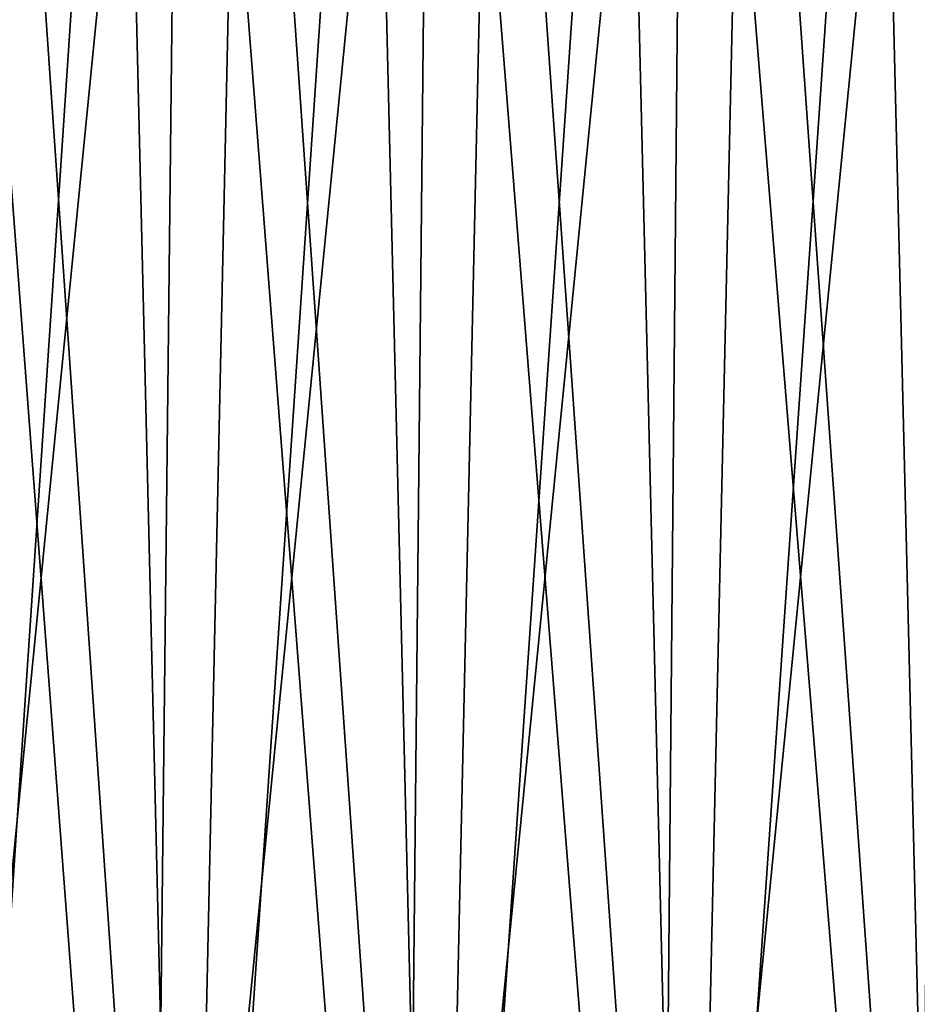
# Model space of a CAD drawing. Header units: millimetres. Extents: x -168 to 168, y -59 to 34.
# Tile 202 of 256: x -56 to -38, y -4 to 15. Entities that reach past the tile are written whole.
import ezdxf

# ---------------------------------------------------------------- set-up
doc = ezdxf.new("R2010")
doc.units = ezdxf.units.MM
doc.header["$LTSCALE"] = 33.374815
for name, color, linetype in [('33', 7, 'CONTINUOUS'), ('34', 7, 'CONTINUOUS'), ('37', 7, 'CONTINUOUS'), ('38', 7, 'CONTINUOUS')]:
    doc.layers.add(name, color=color, linetype=linetype)

msp = doc.modelspace()

# ---------------------------------------------------------------- linework, layer by layer
at = {"layer": '33', "color": 3, "linetype": 'Continuous'}
for points in [[(-58.254, -23.643, 157.529), (-53.375, -23.643, 159.249), (-57.581, 31.879, 155.711), (-58.254, -23.643, 157.529)], [(-57.581, 31.879, 155.711), (-53.375, -23.643, 159.249), (-52.759, 31.879, 157.41), (-57.581, 31.879, 155.711)], [(-53.375, -23.643, 159.249), (-48.445, -23.643, 160.817), (-52.759, 31.879, 157.41), (-53.375, -23.643, 159.249)], [(-52.759, 31.879, 157.41), (-48.445, -23.643, 160.817), (-47.886, 31.879, 158.96), (-52.759, 31.879, 157.41)], [(-48.445, -23.643, 160.817), (-43.47, -23.643, 162.232), (-47.886, 31.879, 158.96), (-48.445, -23.643, 160.817)], [(-47.886, 31.879, 158.96), (-43.47, -23.643, 162.232), (-42.968, 31.879, 160.36), (-47.886, 31.879, 158.96)], [(-43.47, -23.643, 162.232), (-38.453, -23.643, 163.494), (-42.968, 31.879, 160.36), (-43.47, -23.643, 162.232)], [(-42.968, 31.879, 160.36), (-38.453, -23.643, 163.494), (-38.01, 31.879, 161.607), (-42.968, 31.879, 160.36)], [(-38.453, -23.643, 163.494), (-33.4, -23.643, 164.601), (-38.01, 31.879, 161.607), (-38.453, -23.643, 163.494)]]:
    msp.add_3dface(points, dxfattribs=at)
at = {"layer": '34', "color": 3, "linetype": 'Continuous'}
for points in [[(-52.759, 31.879, -157.41), (-58.254, -23.643, -157.529), (-57.581, 31.879, -155.711), (-52.759, 31.879, -157.41)], [(-53.375, -23.643, -159.249), (-58.254, -23.643, -157.529), (-52.759, 31.879, -157.41), (-53.375, -23.643, -159.249)], [(-47.886, 31.879, -158.96), (-53.375, -23.643, -159.249), (-52.759, 31.879, -157.41), (-47.886, 31.879, -158.96)], [(-48.445, -23.643, -160.817), (-53.375, -23.643, -159.249), (-47.886, 31.879, -158.96), (-48.445, -23.643, -160.817)], [(-42.968, 31.879, -160.36), (-48.445, -23.643, -160.817), (-47.886, 31.879, -158.96), (-42.968, 31.879, -160.36)], [(-43.47, -23.643, -162.232), (-48.445, -23.643, -160.817), (-42.968, 31.879, -160.36), (-43.47, -23.643, -162.232)], [(-38.01, 31.879, -161.607), (-43.47, -23.643, -162.232), (-42.968, 31.879, -160.36), (-38.01, 31.879, -161.607)], [(-38.453, -23.643, -163.494), (-43.47, -23.643, -162.232), (-38.01, 31.879, -161.607), (-38.453, -23.643, -163.494)]]:
    msp.add_3dface(points, dxfattribs=at)
at = {"layer": '37', "color": 7, "linetype": 'Continuous', "true_color": 0xf5f5f5}
for points in [[(-57.516, -23.85, -155.536), (-52.699, -23.85, -157.233), (-56.375, 29.289, -154.473), (-57.516, -23.85, -155.536)], [(-56.375, 29.289, -154.473), (-52.699, -23.85, -157.233), (-51.543, 29.289, -156.151), (-56.375, 29.289, -154.473)], [(-52.699, -23.85, -157.233), (-47.832, -23.85, -158.782), (-51.543, 29.289, -156.151), (-52.699, -23.85, -157.233)], [(-51.543, 29.289, -156.151), (-47.832, -23.85, -158.782), (-46.662, 29.289, -157.679), (-51.543, 29.289, -156.151)], [(-47.832, -23.85, -158.782), (-42.92, -23.85, -160.179), (-46.662, 29.289, -157.679), (-47.832, -23.85, -158.782)], [(-46.662, 29.289, -157.679), (-42.92, -23.85, -160.179), (-41.736, 29.289, -159.054), (-46.662, 29.289, -157.679)], [(-42.92, -23.85, -160.179), (-37.967, -23.85, -161.425), (-41.736, 29.289, -159.054), (-42.92, -23.85, -160.179)], [(-41.736, 29.289, -159.054), (-37.967, -23.85, -161.425), (-36.769, 29.289, -160.275), (-41.736, 29.289, -159.054)]]:
    msp.add_3dface(points, dxfattribs=at)
at = {"layer": '38', "color": 7, "linetype": 'Continuous', "true_color": 0xf5f5f5}
for points in [[(-53.966, 29.289, 155.331), (-57.516, -23.85, 155.536), (-58.77, 29.289, 153.577), (-53.966, 29.289, 155.331)], [(-52.699, -23.85, 157.233), (-57.516, -23.85, 155.536), (-53.966, 29.289, 155.331), (-52.699, -23.85, 157.233)], [(-49.109, 29.289, 156.934), (-52.699, -23.85, 157.233), (-53.966, 29.289, 155.331), (-49.109, 29.289, 156.934)], [(-47.832, -23.85, 158.782), (-52.699, -23.85, 157.233), (-49.109, 29.289, 156.934), (-47.832, -23.85, 158.782)], [(-44.204, 29.289, 158.385), (-47.832, -23.85, 158.782), (-49.109, 29.289, 156.934), (-44.204, 29.289, 158.385)], [(-42.92, -23.85, 160.179), (-47.832, -23.85, 158.782), (-44.204, 29.289, 158.385), (-42.92, -23.85, 160.179)], [(-39.257, 29.289, 159.683), (-42.92, -23.85, 160.179), (-44.204, 29.289, 158.385), (-39.257, 29.289, 159.683)], [(-37.967, -23.85, 161.425), (-42.92, -23.85, 160.179), (-39.257, 29.289, 159.683), (-37.967, -23.85, 161.425)], [(-34.272, 29.289, 160.827), (-37.967, -23.85, 161.425), (-39.257, 29.289, 159.683), (-34.272, 29.289, 160.827)]]:
    msp.add_3dface(points, dxfattribs=at)

doc.saveas('drawing.dxf')
